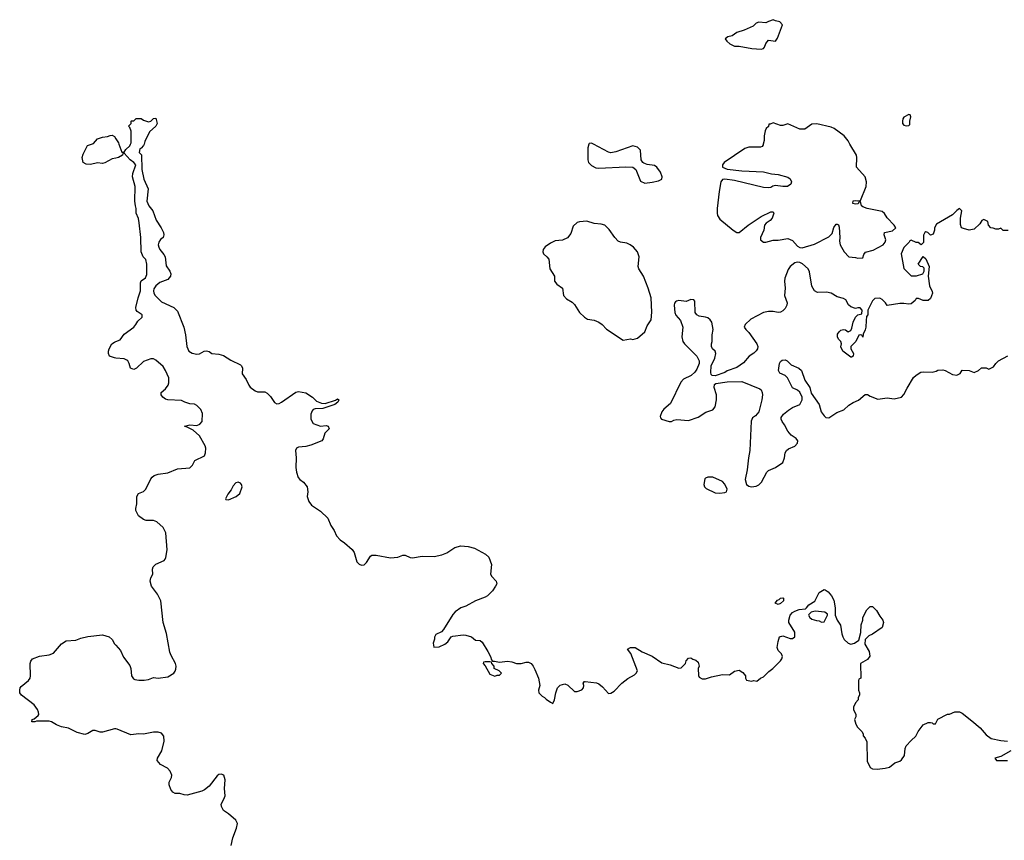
# Model space of a CAD drawing. Header units: inches. Extents: x 2106670 to 2322961, y 36024 to 224899.
# Tile 42 of 256: x 2159206 to 2167339, y 74251 to 81028. Entities that reach past the tile are written whole.
import ezdxf

# ---------------------------------------------------------------- set-up
doc = ezdxf.new("R2010")
doc.units = ezdxf.units.IN
doc.header["$MEASUREMENT"] = 0
for name, color, linetype in [('C1057', 7, 'Continuous'), ('C1058', 7, 'Continuous'), ('C1067', 7, 'Continuous'), ('C1068', 7, 'Continuous')]:
    doc.layers.add(name, color=color, linetype=linetype)

msp = doc.modelspace()

# ---------------------------------------------------------------- linework, layer by layer
at = {"layer": 'C1057', "color": 5, "elevation": 40}
for points in [[(2160000, 79884.8), (2159970, 79877.6), (2159910, 79845.1), (2159890, 79841.7), (2159850, 79844.7), (2159790, 79832.7), (2159755.5, 79835.5), (2159729.7, 79849.7), (2159722.7, 79890), (2159730, 79918), (2159766.6, 79990), (2159798, 80000)], [(2160000, 78234), (2159990, 78235.1), (2159947.6, 78250), (2159939.5, 78270), (2159940.9, 78290), (2159946, 78310), (2159966.6, 78350), (2159990, 78365.5), (2160000, 78369.8)], [(2160000, 75170.5), (2159990, 75171.8), (2159890, 75145.1), (2159870, 75144.5), (2159830, 75157.6), (2159810, 75156.9), (2159770, 75132.3), (2159743.7, 75123.7), (2159681.2, 75141.2), (2159610, 75177.2), (2159550, 75189.2), (2159510, 75205.2), (2159469.4, 75229.4), (2159450, 75234), (2159344.7, 75235.3), (2159330, 75229.2), (2159309, 75229), (2159306, 75230), (2159309.2, 75250), (2159325.6, 75254.4), (2159359.5, 75280.5), (2159365.2, 75290), (2159362, 75310), (2159353.3, 75330), (2159324.7, 75370), (2159220.4, 75450), (2159208, 75470), (2159206, 75490), (2159209.8, 75510.2), (2159217.7, 75522.3), (2159278.4, 75570), (2159291.6, 75590), (2159295.6, 75610), (2159291.8, 75710), (2159297, 75730), (2159311.3, 75748.7), (2159370, 75772.4), (2159450, 75782.6), (2159484.2, 75795.8), (2159550, 75873.7), (2159590, 75897.4), (2159670, 75904.4), (2159710, 75921.1), (2159770, 75934.2), (2159890, 75949.1), (2159944, 75930), (2159970, 75910.5), (2159990, 75874.8), (2160000, 75863.3)]]:
    msp.add_lwpolyline(points, dxfattribs=at)
at = {"layer": 'C1058', "color": 5, "elevation": 40}
msp.add_lwpolyline([(2159798, 80000), (2159814.7, 80005.3), (2159850, 80044.9), (2159890, 80058.8), (2159930, 80062), (2159952.7, 80072.7), (2159970, 80074), (2159990, 80062), (2160000, 80045.2)], dxfattribs=at)
at = {"layer": 'C1067', "color": 5}
for points, elevation in [([(2160024.8, 80000), (2160050, 79934), (2160070, 79934), (2160083.1, 79956.9), (2160114.6, 79985.4), (2160122.5, 80000)], 40), ([(2160233.2, 80000), (2160230, 79988), (2160210, 79966), (2160198, 79962), (2160194, 79930), (2160210.9, 79910.9), (2160216, 79790), (2160230.6, 79710.6), (2160267.3, 79630), (2160257.3, 79530), (2160274, 79490), (2160306.8, 79450), (2160332.5, 79372.5), (2160374.8, 79310), (2160394, 79270), (2160397.3, 79250), (2160390.6, 79230), (2160368.4, 79211.6), (2160356.3, 79190), (2160350.6, 79170), (2160354, 79150), (2160362.8, 79130), (2160396, 79090), (2160406.8, 79070), (2160415.8, 78995.8), (2160447.3, 78950), (2160454.9, 78930), (2160450.4, 78910), (2160430, 78882), (2160362.8, 78857.2), (2160331, 78830), (2160315.3, 78804.7), (2160311.1, 78788.9), (2160314.8, 78770), (2160326, 78750), (2160378.3, 78698.3), (2160480.5, 78650), (2160510, 78620.5), (2160561.2, 78490), (2160575.4, 78424.6), (2160587.6, 78330), (2160604.2, 78290), (2160630, 78272.9), (2160670, 78264.6), (2160690, 78267.2), (2160730, 78290.3), (2160750, 78294), (2160770, 78287.4), (2160792, 78272), (2160850, 78265.8), (2160890, 78254), (2160950, 78216.9), (2161030, 78176.5), (2161038, 78170), (2161045.5, 78150), (2161043.9, 78103.9), (2161076.9, 78056.9), (2161097.7, 78010), (2161110, 77993.7), (2161150, 77961.7), (2161170, 77953.7), (2161230, 77954.9), (2161250, 77943.8), (2161276.9, 77916.9), (2161310, 77865.5), (2161330, 77855.5), (2161350, 77859.3), (2161369.2, 77870), (2161488.1, 77951.9), (2161510, 77956.4), (2161570, 77945.7), (2161623.8, 77910), (2161658, 77878), (2161699.9, 77859.9), (2161730, 77859.1), (2161813.6, 77886.4), (2161830, 77896), (2161842, 77890), (2161834.8, 77870), (2161810, 77849.2), (2161710, 77816), (2161646.4, 77813.6), (2161631.1, 77808.9), (2161622, 77798), (2161611.3, 77770), (2161611.3, 77730), (2161630, 77692), (2161690, 77671.3), (2161736.9, 77676.9), (2161754, 77670), (2161762, 77650), (2161726.8, 77613.2), (2161713.7, 77566.3), (2161702, 77550), (2161610, 77514), (2161570, 77504), (2161510, 77497.2), (2161492, 77490), (2161484.7, 77470), (2161491, 77410), (2161488, 77330), (2161493, 77290), (2161506.6, 77246.6), (2161521, 77230), (2161551, 77210), (2161581, 77170), (2161586, 77130), (2161580.7, 77090), (2161593.4, 77050), (2161617.6, 77017.6), (2161691, 76970), (2161750, 76911.3), (2161777.3, 76850), (2161804.9, 76810), (2161824.1, 76764.1), (2161852.1, 76732.1), (2161890, 76707.7), (2161952.3, 76652.3), (2161968.1, 76628.1), (2161990.6, 76550.6), (2162010, 76531), (2162030, 76522.8), (2162050, 76526.8), (2162070, 76546), (2162103.2, 76596.8), (2162114, 76606), (2162150, 76606.8), (2162270, 76583), (2162329.4, 76590.6), (2162370, 76606.8), (2162390, 76606.8), (2162430, 76587.3), (2162450, 76583), (2162530, 76597), (2162630, 76593.7), (2162692.7, 76607.3), (2162734.2, 76625.8), (2162801.2, 76670), (2162850, 76683.1), (2162910, 76678.4), (2162962.5, 76662.5), (2163053.2, 76613.2), (2163081, 76590), (2163102, 76530), (2163094.8, 76450), (2163106, 76430), (2163142.8, 76390), (2163146.8, 76370), (2163137.3, 76350), (2163110.5, 76310), (2163070, 76269.6), (2163050, 76257.6), (2162972.3, 76227.7), (2162890, 76184.2), (2162850.3, 76169.7), (2162802.9, 76137.1), (2162784.6, 76115.4), (2162708, 75992), (2162690, 75974), (2162642, 75950), (2162631.3, 75928.7), (2162631.3, 75911.3), (2162622, 75878), (2162627.3, 75847.3), (2162671.3, 75848.7), (2162717.2, 75870), (2162743.7, 75890), (2162769.3, 75930), (2162782.9, 75937.1), (2162870, 75947.2), (2162890, 75945.4), (2162939.1, 75930), (2162970, 75902.8), (2163010, 75902), (2163026.8, 75886.8), (2163073.4, 75810), (2163094.8, 75770), (2163102, 75742), (2163111.6, 75731.6), (2163128.4, 75731.6), (2163170, 75721), (2163234, 75730), (2163270, 75724), (2163310, 75710.8), (2163349.1, 75710.9), (2163390, 75721), (2163410, 75721), (2163431.3, 75710), (2163446, 75690), (2163462, 75662), (2163490.8, 75590.8), (2163501, 75530), (2163492, 75490), (2163494, 75470), (2163521, 75441), (2163542, 75430), (2163555.3, 75415.3), (2163590, 75391.3), (2163610, 75382), (2163624, 75410), (2163633.2, 75470), (2163649.5, 75510.5), (2163670, 75531), (2163710, 75544), (2163733.5, 75533.5), (2163790, 75480.7), (2163810, 75479.3), (2163850, 75493.4), (2163862.9, 75510), (2163865.1, 75530), (2163859.3, 75550), (2163870, 75562.8), (2163876.5, 75563.5), (2163970, 75552.4), (2163990, 75543.8), (2164019.7, 75519.7), (2164070, 75462.8), (2164090, 75466), (2164117, 75483), (2164179.3, 75550), (2164230, 75588), (2164283.3, 75616.7), (2164299, 75630), (2164309, 75650), (2164254, 75794), (2164226, 75830), (2164250, 75842), (2164290, 75842), (2164346.4, 75806.4), (2164430, 75771.3), (2164510, 75716), (2164579.8, 75699.8), (2164650, 75672), (2164670, 75674), (2164706, 75710), (2164710, 75734), (2164730, 75754), (2164750, 75758), (2164766, 75746), (2164790, 75738), (2164810, 75722), (2164818, 75690), (2164811.3, 75670), (2164811.6, 75611.6), (2164819.6, 75599.6), (2164844, 75584), (2164870, 75584), (2164919.5, 75600.5), (2165010, 75619.3), (2165070, 75618), (2165110, 75647.7), (2165150, 75654.8), (2165178, 75638), (2165202, 75610), (2165202, 75590), (2165210, 75574), (2165250, 75564.7), (2165270, 75572), (2165295.3, 75564.7), (2165326, 75590), (2165350, 75602), (2165393.6, 75646.4), (2165428, 75670), (2165490, 75732), (2165502, 75750), (2165508, 75770), (2165498, 75790), (2165470, 75818), (2165463.2, 75843.2), (2165470, 75894), (2165482, 75930), (2165510, 75941), (2165570, 75918), (2165590, 75918), (2165608, 75930), (2165608.7, 75970), (2165558, 76050), (2165558, 76070), (2165569.1, 76110.9), (2165588.9, 76131.1), (2165610, 76144.7), (2165643.1, 76156.9), (2165696.4, 76163.6), (2165706, 76170), (2165723.1, 76196.9), (2165774.6, 76225.4), (2165810, 76298), (2165850, 76322), (2165859.6, 76319.6), (2165883.6, 76303.6), (2165911.1, 76271.1), (2165930, 76234), (2165942, 76170), (2165942, 76110), (2165958, 76070), (2165986.4, 76026.4), (2165995.9, 75955.9), (2166004, 75930), (2166016, 75910), (2166050, 75878.8), (2166070, 75871), (2166102, 75878), (2166136, 75904), (2166152.9, 75967.1), (2166157.2, 76030), (2166169, 76070), (2166169.4, 76090.6), (2166204.7, 76155.3), (2166230, 76182), (2166250, 76182), (2166282, 76150), (2166310, 76102), (2166336, 76070), (2166341, 76050), (2166331, 76009), (2166250, 75954), (2166220.4, 75939.6), (2166190.5, 75909.5), (2166186.8, 75870), (2166222, 75810), (2166227.3, 75772.7), (2166210, 75744), (2166152, 75710), (2166154, 75590), (2166138, 75582), (2166134, 75570), (2166134, 75490), (2166142, 75470), (2166142, 75450), (2166132, 75430), (2166132, 75410), (2166110, 75386), (2166094, 75350), (2166094, 75330), (2166112, 75290), (2166112, 75270), (2166102, 75250), (2166111.3, 75210), (2166125.4, 75185.4), (2166162, 75150), (2166172, 75130), (2166172.7, 75112.7), (2166190, 75094), (2166203.6, 75063.6), (2166204.9, 74904.9), (2166231.6, 74851.6), (2166250, 74842), (2166290, 74838), (2166354.6, 74845.4), (2166390, 74856), (2166435.3, 74890), (2166475.1, 74904.9), (2166490, 74916), (2166513.2, 74950), (2166521.2, 75010), (2166529.3, 75030), (2166570, 75076), (2166608, 75110), (2166628.7, 75150), (2166670, 75204.7), (2166710, 75224.7), (2166730, 75224.7), (2166742, 75222), (2166750, 75214), (2166770, 75214), (2166790, 75252), (2166870, 75292), (2166887.3, 75292.7), (2166930, 75312), (2166970, 75312), (2166990, 75302), (2167070, 75238.8), (2167138.5, 75178.5), (2167190, 75121), (2167230.6, 75090.6), (2167310, 75074.9), (2167364.7, 75070)], 40), ([(2163908, 80000), (2163898, 79970), (2163898, 79870), (2163904.7, 79850), (2163930, 79822.8), (2163964.9, 79804.9), (2163990, 79801.3), (2164213.7, 79813.7), (2164270, 79810.8), (2164296, 79790), (2164334.8, 79694.8), (2164370, 79678.8), (2164430, 79686.8), (2164482, 79698), (2164509, 79711), (2164512.7, 79730), (2164498, 79770), (2164470, 79809.3), (2164450, 79822.9), (2164390, 79831.1), (2164361.8, 79841.8), (2164352, 79850), (2164339.5, 79870), (2164333, 79950), (2164310, 79975.1), (2164270, 79986), (2164130, 79937.2), (2164090, 79929.2), (2164070, 79934), (2163945.1, 80000)], 60), ([(2165348.1, 80000), (2165346.4, 79993.6), (2165338, 79982), (2165325.4, 79974.6), (2165230, 79976), (2165195.9, 79964.1), (2165024.7, 79850), (2165011.3, 79830), (2165012, 79810), (2165050, 79794), (2165170, 79780.3), (2165350, 79770.3), (2165415.2, 79755.2), (2165471.3, 79750), (2165550, 79728), (2165570, 79714), (2165580.4, 79690), (2165574.9, 79670), (2165548.8, 79651.2), (2165510.3, 79649.7), (2165450, 79658.7), (2165427.4, 79652.6), (2165410, 79640.9), (2165390, 79638.4), (2165350, 79642.9), (2165110, 79699.5), (2165030, 79712.3), (2165010, 79708), (2164998, 79690), (2164984.7, 79610), (2164966, 79470), (2164966, 79430), (2164971, 79410), (2164990, 79381), (2165098, 79290), (2165130, 79271), (2165150, 79271), (2165222, 79330), (2165330, 79403.6), (2165410, 79440.4), (2165430, 79441), (2165435.5, 79430), (2165421.3, 79390), (2165403.7, 79370), (2165371.6, 79348.4), (2165359.1, 79330), (2165351.4, 79288.6), (2165324, 79230), (2165326, 79210), (2165350, 79190.8), (2165370, 79190.7), (2165430, 79206.8), (2165470, 79206.8), (2165550, 79220.7), (2165590, 79205.5), (2165630, 79157.3), (2165650, 79146.8), (2165670, 79144), (2165770, 79174.8), (2165890, 79233.4), (2165918.4, 79261.6), (2165930, 79311.3), (2165950, 79338), (2165958, 79338), (2165970, 79334), (2165974.4, 79314.4), (2165980.7, 79230), (2165978, 79198), (2165982.8, 79170), (2166014.8, 79110), (2166054, 79070), (2166110, 79064.7), (2166130, 79058), (2166170, 79062), (2166179, 79090), (2166192.9, 79107.1), (2166255.9, 79124.1), (2166339, 79170), (2166355.3, 79190), (2166361.2, 79210), (2166345.2, 79250), (2166348.7, 79270), (2166414.5, 79285.5), (2166442, 79310), (2166429, 79330), (2166371.7, 79391.7), (2166350, 79428.7), (2166330, 79444), (2166206, 79470), (2166170, 79482), (2166158, 79490), (2166150, 79526), (2166138, 79522), (2166132, 79508), (2166110, 79504), (2166089, 79510), (2166090, 79531), (2166110, 79536), (2166130, 79531.3), (2166150, 79534), (2166199, 79650), (2166202, 79690), (2166188.7, 79730), (2166119, 79810), (2166120.7, 79890), (2166117, 79910), (2166064.3, 80000)], 60), ([(2160000, 78369.8), (2160035.2, 78384.8), (2160069.7, 78430.3), (2160149.2, 78490), (2160166, 78510), (2160180.9, 78539.1), (2160218, 78570), (2160218, 78590), (2160177.2, 78617.2), (2160169.3, 78629.3), (2160166, 78650), (2160183.7, 78730), (2160203.7, 78790), (2160204.4, 78855.6), (2160210, 78870.7), (2160244.5, 78895.5), (2160255.9, 78924.1), (2160257.2, 79010), (2160246.6, 79046.6), (2160225.2, 79070), (2160209.6, 79109.6), (2160206, 79230), (2160193.2, 79350), (2160186.6, 79386.6), (2160169, 79430), (2160169, 79470), (2160161.2, 79490), (2160156, 79530), (2160160.9, 79650), (2160138, 79730), (2160141.5, 79758.5), (2160166, 79830), (2160148, 79850), (2160118, 79870), (2160070, 79926), (2160058, 79922), (2160054, 79910), (2160022, 79890), (2160000, 79884.8)], 40), ([(2167370, 79286), (2167328.4, 79288.4), (2167310, 79306), (2167290, 79298), (2167270, 79298), (2167247.3, 79307.3), (2167228.9, 79308.9), (2167208, 79330), (2167202, 79362), (2167170, 79378), (2167154, 79370), (2167136.9, 79343.1), (2167090, 79298), (2167050, 79288.7), (2167003.1, 79303.1), (2166986, 79310), (2166976.4, 79336.4), (2166978, 79390), (2166988.4, 79448.4), (2166970, 79468), (2166947.1, 79452.9), (2166910, 79415.3), (2166779.6, 79340.4), (2166762, 79310), (2166762, 79290), (2166750, 79258), (2166730, 79248.7), (2166706, 79270), (2166690, 79275.3), (2166682, 79270), (2166671.6, 79248.4), (2166671.6, 79188.4), (2166651.6, 79168.4), (2166627.3, 79187.3), (2166610, 79188), (2166570, 79206), (2166558, 79202), (2166554, 79190), (2166510, 79146), (2166486.4, 79093.6), (2166510, 78974), (2166570, 78914), (2166614, 78914), (2166666, 78930), (2166678, 78950), (2166676.4, 78976.4), (2166667.3, 78987.3), (2166646, 78990), (2166628.7, 79010), (2166670, 79072), (2166690, 79054), (2166718, 78990), (2166711, 78910), (2166722, 78830), (2166743.6, 78783.6), (2166744.7, 78770), (2166730, 78726), (2166710, 78708), (2166670, 78708), (2166630, 78726), (2166610, 78726), (2166602, 78710), (2166570, 78682), (2166550, 78679), (2166510, 78685.2), (2166475.3, 78684.7), (2166370, 78668), (2166358, 78690), (2166330, 78718), (2166310, 78728), (2166270, 78726), (2166250, 78706), (2166212, 78630), (2166212, 78590), (2166202, 78578), (2166196.9, 78543.1), (2166196, 78490), (2166190, 78466), (2166172, 78430), (2166170, 78406), (2166162, 78422), (2166150, 78426), (2166138, 78422), (2166112, 78370), (2166072, 78330), (2166072, 78310), (2166092, 78270), (2166091.6, 78248.4), (2166078, 78242), (2166070, 78242), (2166004, 78290), (2165990, 78326), (2165994, 78350), (2165989.2, 78369.2), (2165969, 78390), (2165961.2, 78410), (2165961.2, 78430), (2165974, 78450), (2165990, 78462.8), (2166010, 78470.8), (2166026.4, 78466.4), (2166050, 78451.3), (2166070, 78462), (2166079.3, 78480.7), (2166089.5, 78530.5), (2166109.1, 78570.9), (2166128.7, 78591.3), (2166162, 78598), (2166166, 78630), (2166147.3, 78647.3), (2166130, 78648), (2166110, 78642), (2166070, 78655.3), (2166052.9, 78672.9), (2166030, 78715.3), (2166010, 78725.2), (2165958, 78738), (2165910, 78768.7), (2165870, 78778), (2165794.6, 78774.6), (2165770, 78788), (2165750, 78826), (2165730, 78946), (2165719, 78970), (2165671.5, 79011.5), (2165650, 79023.7), (2165630, 79026), (2165610, 79019.3), (2165571, 78990), (2165553.7, 78966.3), (2165526.6, 78893.4), (2165523, 78870), (2165528, 78810), (2165522, 78750), (2165545.5, 78690), (2165543.8, 78670), (2165530, 78642.7), (2165510, 78622.7), (2165490, 78612.3), (2165470, 78609.4), (2165430, 78619.3), (2165390, 78619.5), (2165350, 78609.4), (2165244.9, 78555.1), (2165198, 78510), (2165191.3, 78490), (2165204.7, 78470), (2165230, 78446), (2165295.5, 78350), (2165304, 78330), (2165300.7, 78310), (2165290, 78294), (2165270, 78273.2), (2165230.9, 78249.1), (2165184.5, 78195.5), (2165130, 78155.3), (2165050, 78128.7), (2165030, 78115.3), (2164950, 78088), (2164926, 78090), (2164918, 78098), (2164914.6, 78114.6), (2164917.2, 78170), (2164946.6, 78233.4), (2164957.2, 78270), (2164949.3, 78289.3), (2164928.7, 78310), (2164919, 78330), (2164919, 78350), (2164925.2, 78370), (2164926.6, 78426.6), (2164935.1, 78470), (2164923.7, 78530), (2164909.6, 78549.6), (2164890, 78566), (2164870, 78572.7), (2164818.6, 78578.6), (2164799, 78590), (2164786.6, 78610), (2164784, 78704), (2164775.1, 78715.1), (2164750, 78716), (2164710, 78700.9), (2164650, 78709.2), (2164630, 78704), (2164622.5, 78697.5), (2164614, 78686), (2164610.7, 78670), (2164618, 78610), (2164626.9, 78586.9), (2164663.4, 78543.4), (2164684.9, 78490), (2164676.3, 78410), (2164682.8, 78370), (2164696, 78350), (2164800.5, 78250), (2164819.1, 78210), (2164817.3, 78190), (2164799.1, 78140.9), (2164783.6, 78116.4), (2164751.6, 78088.4), (2164690, 78059), (2164666.2, 78033.8), (2164581, 77859), (2164527.9, 77812.1), (2164511, 77790), (2164496, 77750), (2164499.8, 77739.8), (2164508, 77728), (2164570, 77711), (2164590, 77711), (2164610, 77720.7), (2164634.8, 77725.2), (2164730, 77719.1), (2164810, 77746), (2164872.3, 77787.7), (2164930, 77805.5), (2164949.6, 77830.4), (2164962, 77890), (2164960.9, 77930), (2164941.2, 77990), (2164944, 78016), (2164955.3, 78024.7), (2165050, 78038), (2165170, 78041), (2165319.3, 77979.3), (2165330.8, 77970), (2165339.1, 77950), (2165341.6, 77930), (2165337.1, 77890), (2165311.6, 77788.4), (2165283.6, 77756.4), (2165259.6, 77740.4), (2165247.1, 77712.9), (2165237.1, 77470), (2165225.5, 77410), (2165214.8, 77310), (2165197.3, 77230), (2165210.5, 77190.5), (2165230, 77176.3), (2165250, 77170.6), (2165270, 77173), (2165290, 77176.3), (2165310, 77187.3), (2165332, 77210), (2165377, 77290), (2165390, 77304.9), (2165449.4, 77330.6), (2165509.3, 77370.7), (2165524, 77410), (2165528.7, 77450), (2165539, 77470), (2165556.2, 77483.8), (2165610, 77506.4), (2165631.8, 77530), (2165633.3, 77550), (2165619.5, 77570), (2165578, 77598), (2165549.6, 77630), (2165522.9, 77682.9), (2165504, 77710), (2165495.3, 77730), (2165496.4, 77743.6), (2165515.3, 77770), (2165556.5, 77803.5), (2165590, 77826), (2165650, 77851.3), (2165669.2, 77890), (2165669.3, 77910), (2165650, 77952.7), (2165630, 77969.2), (2165590, 77988.7), (2165549.2, 78070), (2165530, 78089.2), (2165485.2, 78110), (2165472.7, 78130), (2165482, 78190), (2165490, 78206), (2165504.4, 78215.6), (2165530, 78218), (2165546, 78210), (2165579, 78179), (2165642.8, 78150), (2165663, 78130), (2165692.2, 78050), (2165732.7, 77990), (2165744.6, 77944.6), (2165810.6, 77850), (2165826.8, 77790), (2165850, 77756), (2165863.8, 77743.8), (2165890, 77740.5), (2165955.2, 77784.8), (2166012.8, 77807.2), (2166055.3, 77844.7), (2166090, 77867.3), (2166134, 77886), (2166190, 77931.3), (2166210, 77932), (2166230, 77918), (2166295.3, 77895.3), (2166370, 77906), (2166430, 77898), (2166488.9, 77911.1), (2166510, 77932), (2166535.5, 77984.5), (2166590, 78072), (2166610, 78092), (2166650, 78116), (2166670, 78121), (2166743.6, 78116.4), (2166775.9, 78124.1), (2166790, 78134), (2166830, 78136), (2166850.7, 78130.7), (2166910, 78098), (2166948, 78092), (2166974.6, 78105.4), (2166990, 78134), (2167050, 78132), (2167090, 78114), (2167126, 78130), (2167150, 78152), (2167190, 78152), (2167210, 78142), (2167250, 78162), (2167268, 78190), (2167290, 78212), (2167368.4, 78251.6)], 60), ([(2160000, 75863.3), (2160038.8, 75818.8), (2160063.8, 75763.8), (2160115.4, 75695.4), (2160124.9, 75670), (2160129, 75609), (2160145.1, 75585.1), (2160158.3, 75578.3), (2160190, 75572.2), (2160234.6, 75574.6), (2160270, 75580.3), (2160310, 75594.9), (2160350, 75590.2), (2160430, 75601.8), (2160478, 75630), (2160491.5, 75648.5), (2160496.2, 75663.8), (2160497.2, 75690), (2160491.8, 75710), (2160456.2, 75776.2), (2160445.5, 75805.5), (2160419.1, 75959.1), (2160390, 76049.2), (2160371.1, 76230), (2160344.7, 76284.7), (2160294.8, 76350), (2160284.1, 76390), (2160290, 76418), (2160305.1, 76450), (2160303.1, 76490), (2160308.8, 76510), (2160330, 76531.6), (2160398.3, 76561.7), (2160408.3, 76571.7), (2160413.8, 76586.2), (2160423.5, 76650), (2160414.2, 76790), (2160390, 76834.3), (2160340.1, 76880.1), (2160310, 76892), (2160250, 76891.8), (2160230, 76899.6), (2160186.6, 76930), (2160165.8, 76974.2), (2160165.1, 76990), (2160174.5, 77030), (2160172.3, 77090), (2160186, 77114), (2160228, 77132), (2160248.2, 77151.8), (2160290, 77236), (2160299.3, 77250), (2160317.3, 77262.8), (2160350, 77276.1), (2160430, 77286.4), (2160510, 77318.7), (2160610, 77327.7), (2160634, 77350), (2160652.9, 77387.1), (2160732.7, 77427.3), (2160741.6, 77450), (2160744.2, 77490), (2160738.7, 77510), (2160691, 77591), (2160639.3, 77639.3), (2160590, 77664), (2160568, 77670), (2160610, 77682.8), (2160670, 77678), (2160692.7, 77687.3), (2160713.6, 77710), (2160715.1, 77775.1), (2160702, 77810), (2160670, 77842), (2160650, 77854), (2160610, 77855.3), (2160570, 77868.7), (2160543.1, 77883.1), (2160430, 77889), (2160410, 77895.3), (2160388, 77910), (2160375.3, 77930), (2160375.3, 77950), (2160410, 77978.8), (2160431.2, 78008.8), (2160438.9, 78030), (2160437.7, 78070), (2160411, 78131), (2160390, 78162.7), (2160330, 78217.2), (2160310, 78226), (2160290, 78226), (2160230, 78206), (2160170.8, 78150), (2160150, 78139), (2160122, 78150), (2160109, 78190), (2160099, 78210), (2160090, 78217.2), (2160070, 78226), (2160000, 78234)], 40), ([(2160951.7, 74208.3), (2160967.6, 74272.4), (2160997.2, 74350), (2161004, 74390), (2160990, 74418), (2160930, 74469), (2160890, 74496), (2160872, 74530), (2160869.6, 74550.4), (2160892.7, 74590), (2160902, 74618), (2160898.9, 74678.9), (2160903.5, 74750), (2160892, 74790), (2160870, 74797.6), (2160850, 74793.3), (2160835.8, 74784.2), (2160770, 74698.4), (2160732.7, 74667.2), (2160710, 74655.6), (2160590, 74625.1), (2160565.4, 74625.4), (2160530, 74637.2), (2160490, 74638), (2160470, 74649.5), (2160455.1, 74670), (2160440.7, 74710), (2160442, 74730), (2160459.3, 74770), (2160462.7, 74790), (2160450, 74822), (2160425.6, 74845.6), (2160370, 74878), (2160341.2, 74910), (2160344.5, 74930), (2160380.5, 74990), (2160399.2, 75070), (2160396.4, 75110), (2160376.2, 75136.2), (2160350, 75144.2), (2160310, 75144.4), (2160230, 75128.1), (2160190, 75130.8), (2160123.3, 75123.3), (2160010.9, 75169.1), (2160000, 75170.5)], 40), ([(2167394, 74990), (2167310, 74942), (2167262, 74930), (2167274, 74910), (2167366, 74910)], 40)]:
    msp.add_lwpolyline(points, dxfattribs=dict(at, elevation=elevation))
for points, elevation in [([(2163890, 79365.1), (2163830, 79359.6), (2163810, 79351.8), (2163777, 79323), (2163758.5, 79261.4), (2163730, 79227), (2163690, 79206.6), (2163630, 79200.9), (2163590, 79183.7), (2163547.2, 79152.8), (2163530.7, 79130), (2163527.3, 79110), (2163533.7, 79093.7), (2163561, 79070), (2163576, 79050), (2163584.9, 78970), (2163622.8, 78910), (2163624, 78870), (2163642.8, 78842.8), (2163690.7, 78810.7), (2163697.3, 78750), (2163722.3, 78722.3), (2163770, 78694), (2163790, 78674.8), (2163830.4, 78610.4), (2163870.8, 78570), (2163895.8, 78555.8), (2163950, 78545.3), (2163990, 78530.4), (2164016.3, 78510), (2164051.7, 78471.7), (2164190, 78381.6), (2164250, 78392.7), (2164270, 78388), (2164310, 78399.1), (2164369.7, 78450.3), (2164390, 78501), (2164420.9, 78550), (2164426.8, 78613.2), (2164420.9, 78730), (2164397.6, 78810), (2164359.6, 78910), (2164318.9, 78970), (2164315.4, 78990), (2164322, 79070), (2164309.6, 79109.6), (2164277.2, 79150), (2164249, 79170), (2164221.6, 79181.6), (2164169.6, 79189.6), (2164150, 79199.3), (2164120.9, 79230), (2164074.2, 79294.2), (2164038, 79330), (2164010, 79338), (2163950, 79345.1)], 60), ([(2161010, 77209.3), (2160990, 77203.7), (2160970, 77179.3), (2160953.3, 77146.7), (2160926, 77110), (2160906.8, 77070), (2160910, 77064.7), (2160930, 77062.8), (2160995.3, 77090), (2161023.7, 77116.3), (2161042.7, 77170), (2161039.3, 77190), (2161030, 77201.2)], 40), ([(2164930, 77249.5), (2164890.7, 77249.3), (2164870, 77242), (2164864.9, 77235.1), (2164857.6, 77190), (2164862, 77170), (2164875.9, 77155.9), (2164950, 77120.2), (2164990, 77117.1), (2165030, 77122.2), (2165045.6, 77130), (2165051, 77150), (2165031.6, 77191.6), (2165010, 77213)], 60), ([(2165470, 76198), (2165446, 76210), (2165464.7, 76235.3), (2165479, 76241), (2165490, 76252), (2165510, 76254), (2165514, 76250), (2165514, 76230), (2165490, 76208)], 40), ([(2165776.9, 76143.1), (2165743.6, 76136.4), (2165723.6, 76116.4), (2165722, 76110), (2165732, 76090), (2165750, 76078), (2165786.4, 76066.4), (2165810, 76064.7), (2165830, 76052), (2165850, 76054), (2165878, 76110), (2165878, 76118), (2165856.4, 76136.4)], 40), ([(2163090, 75726), (2163050, 75726), (2163038, 75722), (2163034, 75710), (2163052, 75692), (2163090, 75622), (2163130, 75606), (2163150, 75614), (2163170, 75614), (2163186, 75630), (2163166, 75650), (2163126, 75670), (2163126, 75690), (2163106, 75710), (2163102, 75722)], 40)]:
    msp.add_lwpolyline(points, close=True, dxfattribs=dict(at, elevation=elevation))
at = {"layer": 'C1068', "color": 5, "elevation": 60}
for points in [[(2165430, 81028), (2165390, 81014), (2165370, 81001.2), (2165310, 81008.7), (2165290, 80998), (2165265.4, 80974.6), (2165190, 80941.2), (2165130, 80921.2), (2165090, 80896), (2165054.8, 80885.2), (2165032, 80870), (2165046, 80850), (2165071, 80830), (2165110, 80810.7), (2165150, 80810.7), (2165254, 80790), (2165330, 80784.9), (2165350, 80791), (2165358.9, 80801.1), (2165370, 80832), (2165390, 80858), (2165448.4, 80851.6), (2165465.6, 80874.4), (2165506, 80986), (2165486, 81010), (2165450, 81018)], [(2166550, 80246), (2166510, 80222), (2166501, 80210), (2166498, 80190), (2166498, 80170), (2166510, 80158), (2166530, 80152), (2166550, 80154), (2166558, 80162), (2166558, 80190), (2166566, 80226), (2166562, 80242)]]:
    msp.add_lwpolyline(points, close=True, dxfattribs=at)
at = {"layer": 'C1068', "color": 5}
for points, elevation in [([(2160122.5, 80000), (2160128, 80010), (2160127.3, 80107.3), (2160116.4, 80136.4), (2160106, 80150), (2160126, 80170), (2160126, 80190), (2160130, 80194), (2160150, 80194), (2160168.9, 80211.1), (2160208.4, 80211.6), (2160230, 80198), (2160270, 80184.7), (2160288.9, 80191.1), (2160310, 80212), (2160330, 80214), (2160341, 80170), (2160330.8, 80150), (2160277.3, 80102.7), (2160238.8, 80021.2), (2160233.2, 80000)], 40), ([(2166064.3, 80000), (2166047.9, 80027.9), (2166016, 80070), (2165933.2, 80130), (2165910, 80140.9), (2165790, 80169), (2165750, 80164), (2165690, 80125.2), (2165670, 80124), (2165650, 80124), (2165550, 80168.7), (2165510, 80155.3), (2165490, 80154), (2165430, 80175.3), (2165406, 80166), (2165394, 80166), (2165390, 80146), (2165371.6, 80128.4), (2165364.7, 80110), (2165356, 80070), (2165356, 80030), (2165348.1, 80000)], 60), ([(2160000, 80045.2), (2160021, 80010), (2160024.8, 80000)], 40), ([(2163945.1, 80000), (2163930, 80008), (2163910, 80006), (2163908, 80000)], 60)]:
    msp.add_lwpolyline(points, dxfattribs=dict(at, elevation=elevation))

doc.saveas('drawing.dxf')
